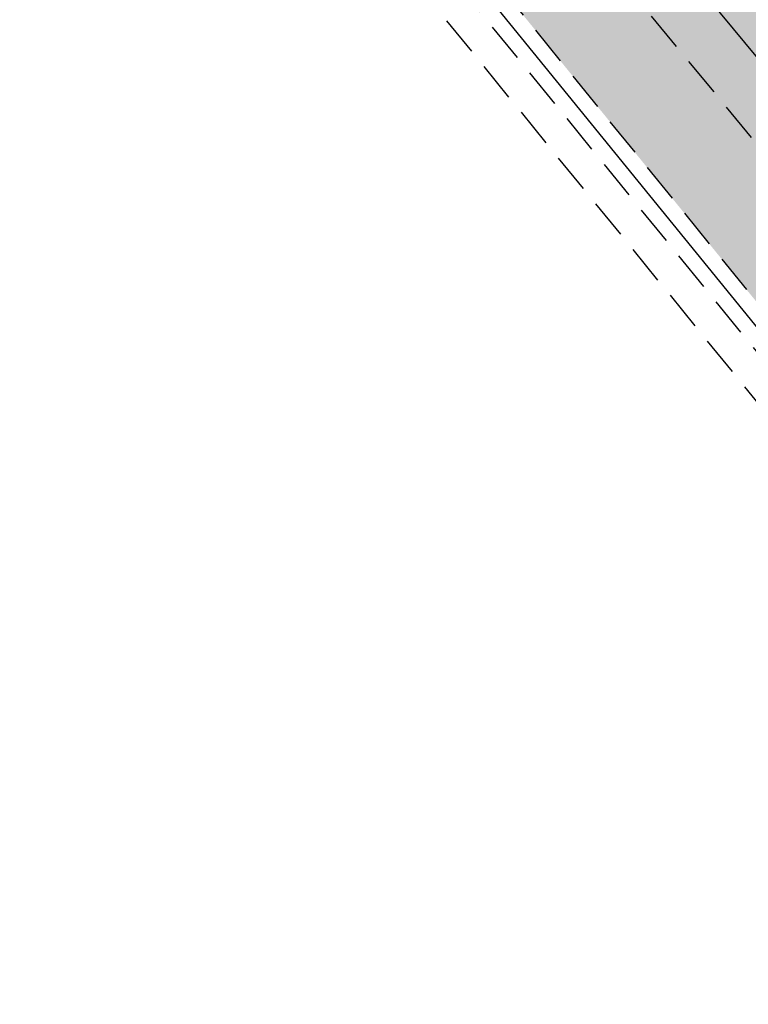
# Model space of a CAD drawing. Header units: metres. Extents: x 150631 to 152219, y 482740 to 484556.
# Tile 13 of 48: x 151580 to 151604, y 483127 to 483159. Entities that reach past the tile are written whole.
import ezdxf

# ---------------------------------------------------------------- set-up
doc = ezdxf.new("R2010")
doc.units = ezdxf.units.M
doc.linetypes.add('AM-AS', pattern=[16, 10, -2, 2, -2])
doc.linetypes.add('DASHED2', pattern=[0.375, 0.25, -0.125])
doc.layers.get('0').update_dxf_attribs({"lineweight": 25})
for name, color, linetype, lineweight, true_color in [('B-WE-KG-GRENS_PERCEEL-GV', 1, 'Continuous', 30, 0xff0000), ('IRP-V-verharding-rijbaan', 7, 'Continuous', 0, 0xffb061), ('N-WE-GR-STADSLANDBOUW-A', 7, 'Continuous', 35, 0xffff9e)]:
    doc.layers.add(name, color=color, linetype=linetype, lineweight=lineweight, true_color=true_color)
for name, color, linetype, lineweight in [('N-WE-AM-AS_FIETSPAD-G', 3, 'AM-AS', 30), ('N-WE-AM-AS_WEG-G', 10, 'AM-AS', 30), ('N-WE-VH-KANTVERHARDING-G', 2, 'Continuous', 35), ('N-WE-VH-VERHARDING_ASFALT-A', 252, 'Continuous', 18)]:
    doc.layers.add(name, color=color, linetype=linetype, lineweight=lineweight)
doc.layers.add('N-WE-VH-VERHARDING_TEGEL-A', color=252, linetype='Continuous', lineweight=18, plot=False)

msp = doc.modelspace()

# ---------------------------------------------------------------- hatches: boundary and pattern name
at = {"layer": 'IRP-V-verharding-rijbaan', "transparency": 33554610}
h = msp.add_hatch(color=256, dxfattribs=at)
h.dxf.hatch_style = 1
edge = h.paths.add_edge_path()
edge.add_line((151600.2611759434, 483175.0166531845), (151605.282929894, 483179.151846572))
edge.add_arc((151609.914198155, 483182.9664703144), 6.000000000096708, 129.2919651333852, 219.4771636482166, ccw=False)
edge.add_line((151606.1145640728, 483187.6100444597), (151606.6590387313, 483188.0555643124))
edge.add_line((151606.6590387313, 483188.0555643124), (151602.7338974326, 483192.8525221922))
edge.add_arc((151599.091395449, 483194.5054527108), 4.000000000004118, 278.37719261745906, 335.5919340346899, ccw=False)
edge.add_arc((151598.8000170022, 483196.484113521), 6.000000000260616, 219.3767986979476, 278.3771926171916, ccw=False)
edge.add_line((151594.1620737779, 483192.6776082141), (151589.1380577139, 483188.5533794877))
edge.add_arc((266749.9694186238, 577804.7870673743), 149044.4522852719, 219.406553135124, 219.4132883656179)
at = {"layer": 'N-WE-GR-STADSLANDBOUW-A', "transparency": 33554559}
h = msp.add_hatch(color=256, dxfattribs=at)
h.dxf.hatch_style = 1
h.paths.add_polyline_path([(151614.389206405, 483141.8302956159), (151605.9387885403, 483152.0453635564, -0.0007777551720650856), (151586.1193075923, 483176.0796498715, 0.39190764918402), (151583.4264846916, 483176.4474578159), (151582.0660684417, 483175.4940563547), (151583.3323020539, 483173.939205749), (151583.7428297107, 483174.2269100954), (151611.8311612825, 483139.736308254), (151611.4417613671, 483139.4226604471), (151612.7047168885, 483137.8718351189), (151612.8474787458, 483137.9868247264), (151613.6262672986, 483138.6141112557), (151614.1027365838, 483138.9978903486, 0.4180478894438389)])
at = {"layer": 'N-WE-VH-VERHARDING_ASFALT-A', "transparency": 33554585}
h = msp.add_hatch(color=256, dxfattribs=at)
h.dxf.hatch_style = 1
edge = h.paths.add_edge_path()
edge.add_line((151607.3170849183, 483176.6815813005), (151602.2993578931, 483172.5497033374))
edge.add_arc((160124.6072854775, 490198.6146168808), 11045.14918785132, 219.5032678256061, 219.5972579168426)
edge.add_line((151613.8366333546, 483158.57885782), (151617.8770310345, 483153.6947281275))
edge.add_line((151617.8770310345, 483153.6947281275), (151622.8854203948, 483157.837919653))
edge.add_line((151622.8854203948, 483157.837919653), (151618.845022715, 483162.7220493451))
edge.add_arc((160122.2760405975, 490196.6903147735), 11035.62633632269, 219.5032780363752, 219.5972730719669, ccw=False)
at = {"layer": 'N-WE-VH-VERHARDING_TEGEL-A'}
h = msp.add_hatch(dxfattribs=at)
h.set_pattern_fill('AVH-TEGEL_150X300_HALFST', color=256, scale=2.5, angle=91.94346234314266, pattern_type=2)
h.set_pattern_definition([(38.79013238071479, (151085.5762107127, 483560.1707494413), (-0.234926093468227, 0.2922922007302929), []), (128.7901323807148, (151085.5762107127, 483560.1707494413), (-0.5845844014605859, -0.469852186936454), [0.375, -0.375]), (128.7901323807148, (151085.8685029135, 483560.4056755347), (-0.5845844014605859, -0.469852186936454), [-0.375, 0.375])])
h.paths.add_polyline_path([(151617.0438073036, 483141.3668183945), (151618.4068037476, 483142.4646636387), (151618.40472033, 483142.4671821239), (151608.6356136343, 483154.2763127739, -0.0007618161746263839), (151589.2283398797, 483177.8092036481), (151587.8761731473, 483176.6982826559, 0.000761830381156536), (151607.2872010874, 483153.1608381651)])
h.paths.add_polyline_path([(151614.389206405, 483141.8302956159, -0.4180478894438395), (151614.1027365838, 483138.9978903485), (151617.0438073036, 483141.3668183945), (151607.287201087, 483153.1608381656, -0.0008456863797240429), (151585.7439526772, 483179.2927001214), (151584.3066455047, 483178.285412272, 0.0008490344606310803), (151605.9387885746, 483152.0453635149)])

# ---------------------------------------------------------------- linework, layer by layer
at = {"linetype": 'DASHED2', "ltscale": 5, "flags": 128}
for points in [[(151618.40472033, 483142.467182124), (151608.6356136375, 483154.2763127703, -0.005737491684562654), (151464.2485355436, 483332.9502824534), (151453.1484305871, 483347.0133532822)], [(151614.3912898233, 483141.8277771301), (151605.9387885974, 483152.0453634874, -0.005737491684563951), (151461.5012255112, 483330.7818065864), (151451.4253256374, 483343.5472798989)]]:
    msp.add_lwpolyline(points, format="xyb", dxfattribs=at)
for points in [[(151583.7428297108, 483174.2269100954), (151611.8311612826, 483139.736308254)], [(151582.1007190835, 483173.0760927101), (151610.2735616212, 483138.4817170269)], [(151583.5548912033, 483172.8740760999), (151610.4208836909, 483139.884425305)]]:
    msp.add_lwpolyline(points, dxfattribs=at)
at = {"layer": 'B-WE-KG-GRENS_PERCEEL-GV', "flags": 128}
msp.add_lwpolyline([(151434.78, 483357.625), (151442.186, 483348.166), (151444.445, 483345.312), (151446.705, 483342.459), (151448.966, 483339.607), (151447.084, 483338.287), (151455.575, 483326.895), (151459.334, 483323.815), (151461.89, 483321.72), (151463.434, 483320.528), (151464.13, 483319.99), (151464.996, 483319.03), (151466.815, 483317.015), (151473.513, 483308.79), (151613.374, 483137.05), (151613.544, 483136.842), (151617.501, 483131.984), (151654.595, 483086.435), (151680.575, 483055.325)], dxfattribs=at)
at = {"layer": 'N-WE-AM-AS_FIETSPAD-G', "flags": 128}
msp.add_lwpolyline([(151617.0438073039, 483141.3668183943), (151607.2872011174, 483153.1608381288, -0.005737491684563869), (151462.8748805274, 483331.8660445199), (151451.6890153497, 483346.0377676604)], format="xyb", dxfattribs=at)
at = {"layer": 'N-WE-AM-AS_WEG-G', "linetype": 'AM-AS', "flags": 128}
msp.add_lwpolyline([(151810.612228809, 482928.568582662), (151724.670039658, 483030.2333363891, -0.002662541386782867), (151683.6773251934, 483079.2524796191), (151640.1631971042, 483131.8534020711), (151616.3408280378, 483160.6504535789, -0.005737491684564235), (151472.0979927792, 483339.1459277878), (151434.6925898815, 483386.5360049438, -0.008254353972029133), (151164.3626081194, 483740.9008200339, -0.006546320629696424), (150920.2316752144, 484081.3656688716, 0.006168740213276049), (150902.9960260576, 484105.4408634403), (150859.0324023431, 484165.2767445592)], format="xyb", dxfattribs=at)
at = {"layer": 'N-WE-VH-KANTVERHARDING-G', "flags": 128}
msp.add_lwpolyline([(151619.9167560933, 483151.2290595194), (151613.8366333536, 483158.5788578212, -0.005541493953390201), (151474.4080854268, 483330.9785407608, -0.005541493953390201)], format="xyb", dxfattribs=at)

doc.saveas('drawing.dxf')
